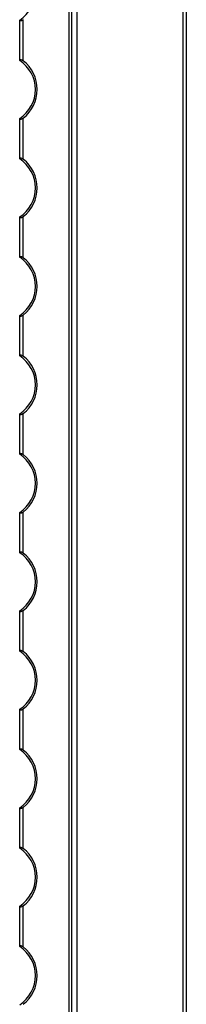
# Model space of a CAD drawing. Header units: millimetres. Extents: x -138 to 5612, y -1401 to 2631.
# Tile 102 of 116: x 4569 to 4616, y 1819 to 2102. Entities that reach past the tile are written whole.
import ezdxf

# ---------------------------------------------------------------- set-up
doc = ezdxf.new("R2010")
doc.units = ezdxf.units.MM

msp = doc.modelspace()

# ---------------------------------------------------------------- linework, layer by layer
at = {"color": 7, "linetype": 'Continuous', "lineweight": 25}
for p, q in [((4582.88, 568.05), (4582.88, 2605.55)), ((4583.59, 568.05), (4583.59, 2605.55)), ((4585.13, 568.05), (4585.13, 2605.55)), ((4585.16, 568.05), (4585.16, 2605.55)), ((4615.56, 567.5), (4615.56, 2606.2)), ((4616.46, 2606.2), (4616.46, 567.5)), ((4568.66, 2090.55), (4568.66, 2101.95)), ((4569.66, 2090.35), (4569.66, 2102.15)), ((4568.66, 2062.25), (4568.66, 2073.65)), ((4569.66, 2062.05), (4569.66, 2073.85)), ((4568.66, 2033.95), (4568.66, 2045.35)), ((4569.66, 2033.75), (4569.66, 2045.55)), ((4568.66, 2005.65), (4568.66, 2017.05)), ((4569.66, 2005.45), (4569.66, 2017.25)), ((4568.66, 1977.35), (4568.66, 1988.75)), ((4569.66, 1977.15), (4569.66, 1988.95)), ((4568.66, 1949.05), (4568.66, 1960.45)), ((4569.66, 1948.85), (4569.66, 1960.65)), ((4568.66, 1920.75), (4568.66, 1932.15)), ((4569.66, 1920.55), (4569.66, 1932.35)), ((4568.66, 1892.45), (4568.66, 1903.85)), ((4569.66, 1892.25), (4569.66, 1904.05)), ((4568.66, 1864.15), (4568.66, 1875.55)), ((4569.66, 1863.95), (4569.66, 1875.75)), ((4568.66, 1835.85), (4568.66, 1847.25)), ((4569.66, 1835.65), (4569.66, 1847.45))]:
    msp.add_line(p, q, dxfattribs=at)
for centre, radius, start, end in [((4563.16, 2110.4), 10, 303.367, 56.633), ((4563.16, 2082.1), 10, 303.367, 56.633), ((4563.16, 2082.1), 10.5, 308.2466, 51.7534), ((4563.16, 2053.8), 10, 303.367, 56.633), ((4563.16, 2053.8), 10.5, 308.2466, 51.7534), ((4563.16, 2025.5), 10, 303.367, 56.633), ((4563.16, 2025.5), 10.5, 308.2466, 51.7534), ((4563.16, 1997.2), 10, 303.367, 56.633), ((4563.16, 1997.2), 10.5, 308.2466, 51.7534), ((4563.16, 1968.9), 10, 303.367, 56.633), ((4563.16, 1968.9), 10.5, 308.2466, 51.7534), ((4563.16, 1940.6), 10, 303.367, 56.633), ((4563.16, 1940.6), 10.5, 308.2466, 51.7534), ((4563.16, 1912.3), 10, 303.367, 56.633), ((4563.16, 1912.3), 10.5, 308.2466, 51.7534), ((4563.16, 1884), 10, 303.367, 56.633), ((4563.16, 1884), 10.5, 308.2466, 51.7534), ((4563.16, 1855.7), 10, 303.367, 56.633), ((4563.16, 1855.7), 10.5, 308.2466, 51.7534), ((4563.16, 1827.4), 10, 303.367, 56.633), ((4563.16, 1827.4), 10.5, 308.2466, 51.7534)]:
    msp.add_arc(centre, radius, start, end, dxfattribs=at)
for points, knots in [([(4569.66, 2102.15), (4569.55, 2102.07), (4569.43, 2101.99), (4569.19, 2101.86), (4569.07, 2101.81), (4568.87, 2101.77), (4568.79, 2101.78), (4568.68, 2101.83), (4568.66, 2101.88), (4568.66, 2101.95)], [0, 0, 0, 0, 0.25, 0.25, 0.5, 0.5, 0.75, 0.75, 1, 1, 1, 1]), ([(4568.66, 2090.55), (4568.66, 2090.59), (4568.66, 2090.61), (4568.69, 2090.66), (4568.71, 2090.68), (4568.79, 2090.72), (4568.87, 2090.73), (4569.07, 2090.69), (4569.19, 2090.64), (4569.43, 2090.51), (4569.54, 2090.43), (4569.66, 2090.35)], [0, 0, 0, 0, 0.125, 0.125, 0.25, 0.25, 0.5, 0.5, 0.75, 0.75, 1, 1, 1, 1]), ([(4569.66, 2073.85), (4569.55, 2073.77), (4569.43, 2073.69), (4569.19, 2073.56), (4569.07, 2073.51), (4568.87, 2073.47), (4568.79, 2073.48), (4568.68, 2073.53), (4568.66, 2073.58), (4568.66, 2073.65)], [0, 0, 0, 0, 0.25, 0.25, 0.5, 0.5, 0.75, 0.75, 1, 1, 1, 1]), ([(4568.66, 2062.25), (4568.66, 2062.29), (4568.66, 2062.31), (4568.69, 2062.36), (4568.71, 2062.38), (4568.79, 2062.42), (4568.87, 2062.43), (4569.07, 2062.39), (4569.19, 2062.34), (4569.43, 2062.21), (4569.54, 2062.13), (4569.66, 2062.05)], [0, 0, 0, 0, 0.125, 0.125, 0.25, 0.25, 0.5, 0.5, 0.75, 0.75, 1, 1, 1, 1]), ([(4569.66, 2045.55), (4569.55, 2045.47), (4569.43, 2045.39), (4569.19, 2045.26), (4569.07, 2045.21), (4568.87, 2045.17), (4568.79, 2045.18), (4568.68, 2045.23), (4568.66, 2045.28), (4568.66, 2045.35)], [0, 0, 0, 0, 0.25, 0.25, 0.5, 0.5, 0.75, 0.75, 1, 1, 1, 1]), ([(4568.66, 2033.95), (4568.66, 2033.99), (4568.66, 2034.01), (4568.69, 2034.06), (4568.71, 2034.08), (4568.79, 2034.12), (4568.87, 2034.13), (4569.07, 2034.09), (4569.19, 2034.04), (4569.43, 2033.91), (4569.54, 2033.83), (4569.66, 2033.75)], [0, 0, 0, 0, 0.125, 0.125, 0.25, 0.25, 0.5, 0.5, 0.75, 0.75, 1, 1, 1, 1]), ([(4569.66, 2017.25), (4569.55, 2017.17), (4569.43, 2017.09), (4569.19, 2016.96), (4569.07, 2016.91), (4568.87, 2016.87), (4568.79, 2016.88), (4568.68, 2016.93), (4568.66, 2016.98), (4568.66, 2017.05)], [0, 0, 0, 0, 0.25, 0.25, 0.5, 0.5, 0.75, 0.75, 1, 1, 1, 1]), ([(4568.66, 2005.65), (4568.66, 2005.69), (4568.66, 2005.71), (4568.69, 2005.76), (4568.71, 2005.78), (4568.79, 2005.82), (4568.87, 2005.83), (4569.07, 2005.79), (4569.19, 2005.74), (4569.43, 2005.61), (4569.54, 2005.53), (4569.66, 2005.45)], [0, 0, 0, 0, 0.125, 0.125, 0.25, 0.25, 0.5, 0.5, 0.75, 0.75, 1, 1, 1, 1]), ([(4569.66, 1988.95), (4569.55, 1988.87), (4569.43, 1988.79), (4569.19, 1988.66), (4569.07, 1988.61), (4568.87, 1988.57), (4568.79, 1988.58), (4568.68, 1988.63), (4568.66, 1988.68), (4568.66, 1988.75)], [0, 0, 0, 0, 0.25, 0.25, 0.5, 0.5, 0.75, 0.75, 1, 1, 1, 1]), ([(4568.66, 1977.35), (4568.66, 1977.39), (4568.66, 1977.41), (4568.69, 1977.46), (4568.71, 1977.48), (4568.79, 1977.52), (4568.87, 1977.53), (4569.07, 1977.49), (4569.19, 1977.44), (4569.43, 1977.31), (4569.54, 1977.23), (4569.66, 1977.15)], [0, 0, 0, 0, 0.125, 0.125, 0.25, 0.25, 0.5, 0.5, 0.75, 0.75, 1, 1, 1, 1]), ([(4569.66, 1960.65), (4569.55, 1960.57), (4569.43, 1960.49), (4569.19, 1960.36), (4569.07, 1960.31), (4568.87, 1960.27), (4568.79, 1960.28), (4568.68, 1960.33), (4568.66, 1960.38), (4568.66, 1960.45)], [0, 0, 0, 0, 0.25, 0.25, 0.5, 0.5, 0.75, 0.75, 1, 1, 1, 1]), ([(4568.66, 1949.05), (4568.66, 1949.09), (4568.66, 1949.11), (4568.69, 1949.16), (4568.71, 1949.18), (4568.79, 1949.22), (4568.87, 1949.23), (4569.07, 1949.19), (4569.19, 1949.14), (4569.43, 1949.01), (4569.54, 1948.93), (4569.66, 1948.85)], [0, 0, 0, 0, 0.125, 0.125, 0.25, 0.25, 0.5, 0.5, 0.75, 0.75, 1, 1, 1, 1]), ([(4569.66, 1932.35), (4569.55, 1932.27), (4569.43, 1932.19), (4569.19, 1932.06), (4569.07, 1932.01), (4568.87, 1931.97), (4568.79, 1931.98), (4568.68, 1932.03), (4568.66, 1932.08), (4568.66, 1932.15)], [0, 0, 0, 0, 0.25, 0.25, 0.5, 0.5, 0.75, 0.75, 1, 1, 1, 1]), ([(4568.66, 1920.75), (4568.66, 1920.79), (4568.66, 1920.81), (4568.69, 1920.86), (4568.71, 1920.88), (4568.79, 1920.92), (4568.87, 1920.93), (4569.07, 1920.89), (4569.19, 1920.84), (4569.43, 1920.71), (4569.54, 1920.63), (4569.66, 1920.55)], [0, 0, 0, 0, 0.125, 0.125, 0.25, 0.25, 0.5, 0.5, 0.75, 0.75, 1, 1, 1, 1]), ([(4569.66, 1904.05), (4569.55, 1903.97), (4569.43, 1903.89), (4569.19, 1903.76), (4569.07, 1903.71), (4568.87, 1903.67), (4568.79, 1903.68), (4568.68, 1903.73), (4568.66, 1903.78), (4568.66, 1903.85)], [0, 0, 0, 0, 0.25, 0.25, 0.5, 0.5, 0.75, 0.75, 1, 1, 1, 1]), ([(4568.66, 1892.45), (4568.66, 1892.49), (4568.66, 1892.51), (4568.69, 1892.56), (4568.71, 1892.58), (4568.79, 1892.62), (4568.87, 1892.63), (4569.07, 1892.59), (4569.19, 1892.54), (4569.43, 1892.41), (4569.54, 1892.33), (4569.66, 1892.25)], [0, 0, 0, 0, 0.125, 0.125, 0.25, 0.25, 0.5, 0.5, 0.75, 0.75, 1, 1, 1, 1]), ([(4569.66, 1875.75), (4569.55, 1875.67), (4569.43, 1875.59), (4569.19, 1875.46), (4569.07, 1875.41), (4568.87, 1875.37), (4568.79, 1875.38), (4568.68, 1875.43), (4568.66, 1875.48), (4568.66, 1875.55)], [0, 0, 0, 0, 0.25, 0.25, 0.5, 0.5, 0.75, 0.75, 1, 1, 1, 1]), ([(4568.66, 1864.15), (4568.66, 1864.19), (4568.66, 1864.21), (4568.69, 1864.26), (4568.71, 1864.28), (4568.79, 1864.32), (4568.87, 1864.33), (4569.07, 1864.29), (4569.19, 1864.24), (4569.43, 1864.11), (4569.54, 1864.03), (4569.66, 1863.95)], [0, 0, 0, 0, 0.125, 0.125, 0.25, 0.25, 0.5, 0.5, 0.75, 0.75, 1, 1, 1, 1]), ([(4569.66, 1847.45), (4569.55, 1847.37), (4569.43, 1847.29), (4569.19, 1847.16), (4569.07, 1847.11), (4568.87, 1847.07), (4568.79, 1847.08), (4568.68, 1847.13), (4568.66, 1847.18), (4568.66, 1847.25)], [0, 0, 0, 0, 0.25, 0.25, 0.5, 0.5, 0.75, 0.75, 1, 1, 1, 1]), ([(4568.66, 1835.85), (4568.66, 1835.89), (4568.66, 1835.91), (4568.69, 1835.96), (4568.71, 1835.98), (4568.79, 1836.02), (4568.87, 1836.03), (4569.07, 1835.99), (4569.19, 1835.94), (4569.43, 1835.81), (4569.54, 1835.73), (4569.66, 1835.65)], [0, 0, 0, 0, 0.125, 0.125, 0.25, 0.25, 0.5, 0.5, 0.75, 0.75, 1, 1, 1, 1])]:
    msp.add_open_spline(points, degree=3, knots=knots, dxfattribs=at)
for points in [[(4568.66, 2101.95), (4568.66, 2101.98), (4568.66, 2102.01), (4568.66, 2102.05)], [(4568.66, 2090.45), (4568.66, 2090.49), (4568.66, 2090.52), (4568.66, 2090.55)], [(4568.66, 2073.65), (4568.66, 2073.68), (4568.66, 2073.71), (4568.66, 2073.75)], [(4568.66, 2062.15), (4568.66, 2062.19), (4568.66, 2062.22), (4568.66, 2062.25)], [(4568.66, 2045.35), (4568.66, 2045.38), (4568.66, 2045.41), (4568.66, 2045.45)], [(4568.66, 2033.85), (4568.66, 2033.89), (4568.66, 2033.92), (4568.66, 2033.95)], [(4568.66, 2017.05), (4568.66, 2017.08), (4568.66, 2017.11), (4568.66, 2017.15)], [(4568.66, 2005.55), (4568.66, 2005.59), (4568.66, 2005.62), (4568.66, 2005.65)], [(4568.66, 1988.75), (4568.66, 1988.78), (4568.66, 1988.81), (4568.66, 1988.85)], [(4568.66, 1977.25), (4568.66, 1977.29), (4568.66, 1977.32), (4568.66, 1977.35)], [(4568.66, 1960.45), (4568.66, 1960.48), (4568.66, 1960.51), (4568.66, 1960.55)], [(4568.66, 1948.95), (4568.66, 1948.99), (4568.66, 1949.02), (4568.66, 1949.05)], [(4568.66, 1932.15), (4568.66, 1932.18), (4568.66, 1932.21), (4568.66, 1932.25)], [(4568.66, 1920.65), (4568.66, 1920.69), (4568.66, 1920.72), (4568.66, 1920.75)], [(4568.66, 1903.85), (4568.66, 1903.88), (4568.66, 1903.91), (4568.66, 1903.95)], [(4568.66, 1892.35), (4568.66, 1892.39), (4568.66, 1892.42), (4568.66, 1892.45)], [(4568.66, 1875.55), (4568.66, 1875.58), (4568.66, 1875.61), (4568.66, 1875.65)], [(4568.66, 1864.05), (4568.66, 1864.09), (4568.66, 1864.12), (4568.66, 1864.15)], [(4568.66, 1847.25), (4568.66, 1847.28), (4568.66, 1847.31), (4568.66, 1847.35)], [(4568.66, 1835.75), (4568.66, 1835.79), (4568.66, 1835.82), (4568.66, 1835.85)]]:
    msp.add_open_spline(points, degree=3, dxfattribs=at)

doc.saveas('drawing.dxf')
